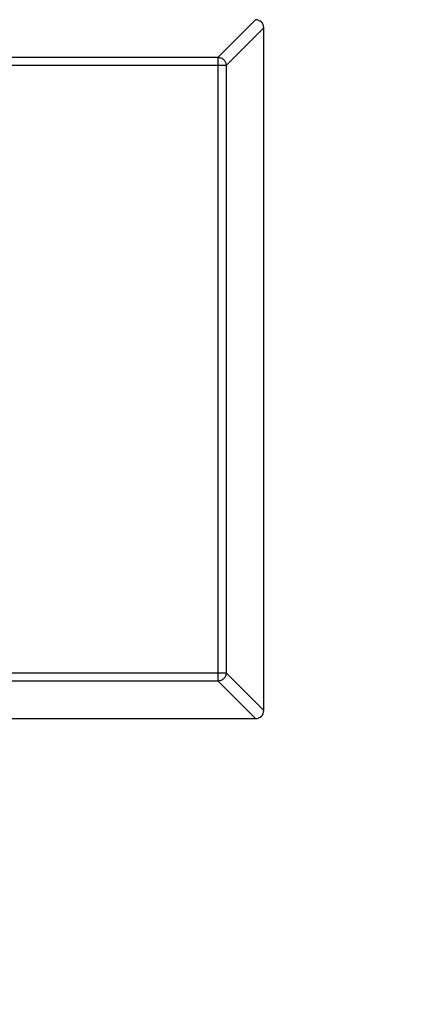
# Model space of a CAD drawing. Header units: millimetres. Extents: x 718 to 1157, y -195 to -52.
# Tile 92 of 156: x 1085.905 to 1086.868, y -133.595 to -131.2. Entities that reach past the tile are written whole.
import ezdxf

# ---------------------------------------------------------------- set-up
doc = ezdxf.new("R2010")
doc.units = ezdxf.units.MM
doc.header["$LTSCALE"] = 1.21
doc.header["$MEASUREMENT"] = 0
doc.header["$PDMODE"] = 3
doc.header["$PDSIZE"] = 0.3125
doc.layers.get('0').update_dxf_attribs({"linetype": 'CONTINUOUS'})
doc.layers.get('DEFPOINTS').update_dxf_attribs({"linetype": 'CONTINUOUS'})
doc.layers.add('Dim', color=3, linetype='CONTINUOUS', lineweight=25)
doc.styles.get("Standard").update_dxf_attribs({"font": 'txt', "width": 0.8})
doc.dimstyles.get("Standard").update_dxf_attribs({"dimtxt": 0.15625, "dimasz": 0.1875, "dimexe": 0.125, "dimexo": 0.0625, "dimgap": 0.09, "dimtad": 0, "dimtih": 1, "dimtoh": 1, "dimzin": 4, "dimdsep": 46, "dimtxsty": 'Standard', "dimblk": '_FILLED', "dimblk1": '_FILLED', "dimblk2": '_FILLED', "dimcen": 0.09, "dimazin": 1, "dimtp": 0.01, "dimtm": 0.01, "dimtfac": 1, "dimtofl": 0, "dimtmove": 0, "dimatfit": 3, "dimldrblk": '_FILLED', "dimfxl": 1, "dimtolj": 1, "dimtzin": 4, "dimarcsym": 0})

# ---------------------------------------------------------------- blocks, each defined once
blk = doc.blocks.new('_FILLED')
at = {"color": 0, "linetype": 'ByBlock'}
blk.add_solid([(0, 0), (-1, 0.16667), (-1, -0.16667)], dxfattribs=at)
blk = doc.blocks.new('*D41')
at = {"layer": 'DEFPOINTS', "color": 0}
for p in [(1078.3878, -101.7796), (1078.3878, -150.8296), (1143.3384, -150.8296)]:
    blk.add_point(p, dxfattribs=at)
at = {"layer": 'Dim', "color": 0, "lineweight": -2}
for p, q in [((1078.4503, -101.7796), (1143.4634, -101.7796)), ((1143.3384, -104.3196), (1143.3384, -122.3813)), ((1143.3384, -148.2896), (1143.3384, -130.2279)), ((1078.4503, -150.8296), (1143.4634, -150.8296))]:
    blk.add_line(p, q, dxfattribs=at)
at = {"layer": 'Dim', "color": 0, "lineweight": -2, "xscale": 2.54, "yscale": 2.54, "zscale": 2.54}
for p, rotation in [((1143.3384, -101.7796), 90), ((1143.3384, -150.8296), 270)]:
    blk.add_blockref('_FILLED', p, dxfattribs=dict(at, rotation=rotation))
at = {"layer": 'Dim', "color": 0, "insert": (1143.3384, -126.3046), "char_height": 2.5, "attachment_point": 5, "rotation": 90, "line_spacing_factor": 2.5}
blk.add_mtext('\\A1;49.05', dxfattribs=at)

msp = doc.modelspace()

# ---------------------------------------------------------------- linework, layer by layer
at = {"color": 7, "linetype": 'Continuous'}
for p, q in [((1086.4791, -131.1999), (1086.3878, -131.2913)), ((1086.4075, -131.311), (1086.4989, -131.2197)), ((1086.4989, -132.88), (1086.4989, -131.2197)), ((1083.6101, -131.2913), (1086.3878, -131.2913)), ((1086.3878, -132.8085), (1086.3878, -131.2913)), ((1086.4075, -131.311), (1083.5904, -131.311)), ((1086.4075, -131.311), (1086.4075, -132.7888)), ((1083.5904, -132.7888), (1086.4075, -132.7888)), ((1086.4989, -132.88), (1086.4075, -132.7888)), ((1086.3878, -132.8085), (1083.6101, -132.8085)), ((1086.3878, -132.8085), (1086.4791, -132.8999)), ((1083.5188, -132.8999), (1086.4791, -132.8999))]:
    msp.add_line(p, q, dxfattribs=at)
for centre, start, end in [((1086.4789, -131.2199), 0.4336, 89.5664), ((1086.4789, -132.8799), 270.4336, 359.5664)]:
    msp.add_arc(centre, 0.02, start, end, dxfattribs=at)
for points in [[(1086.3878, -131.2913), (1086.3904, -131.2914), (1086.3954, -131.2925), (1086.4019, -131.2969), (1086.4063, -131.3034), (1086.4074, -131.3085), (1086.4075, -131.311)], [(1086.4075, -132.7888), (1086.4074, -132.7913), (1086.4063, -132.7964), (1086.4019, -132.8028), (1086.3954, -132.8072), (1086.3904, -132.8084), (1086.3878, -132.8085)]]:
    msp.add_open_spline(points, degree=3, knots=[0, 0, 0, 0, 0.249032, 0.5, 0.750968, 1, 1, 1, 1], dxfattribs=at)

# ---------------------------------------------------------------- dimensions: what is measured, and where the dimension line sits
at = {"layer": 'Dim'}
dim = msp.add_linear_dim(base=(1143.3384, -150.8296), p1=(1078.3878, -101.7796), p2=(1078.3878, -150.8296), angle=90, dimstyle='Standard', override={"dimtxt": 2.5, "dimasz": 2.54, "dimtih": 0, "dimtoh": 0, "dimzin": 0, "dimcen": 0.198, "dimadec": 0, "dimazin": 0, "dimtp": 0, "dimtm": 0, "dimtdec": 4, "dimtzin": 0}, dxfattribs=at)
dim.commit()
dim.dimension.update_dxf_attribs({"geometry": '*D41', "text_midpoint": (1143.3384, -126.3046)})

doc.saveas('drawing.dxf')
